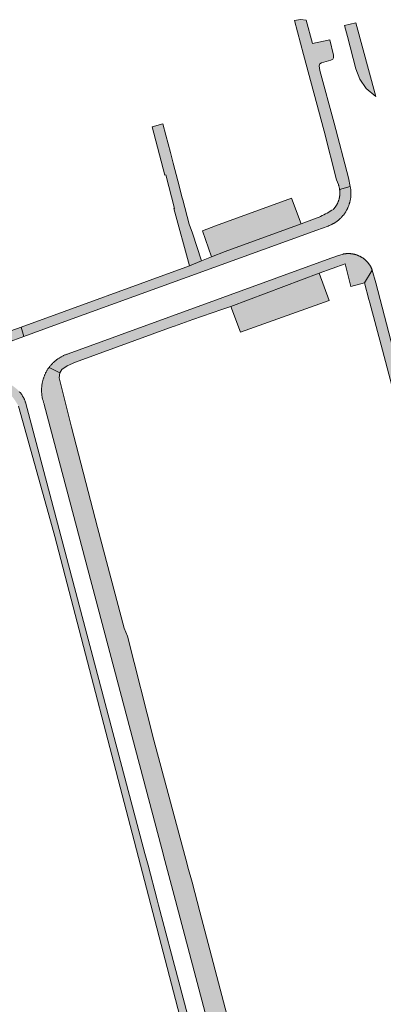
# Model space of a CAD drawing. Extents: x 97094 to 109644, y 463509 to 471969.
# Tile 14 of 256: x 99901 to 99965, y 464936 to 465110. Entities that reach past the tile are written whole.
import ezdxf

# ---------------------------------------------------------------- set-up
doc = ezdxf.new("R2010")
doc.units = 0
doc.layers.add('109 Onkruidbestrijding elementen', color=6, linetype='Continuous', lineweight=20, true_color=0xff00ff)

msp = doc.modelspace()

# ---------------------------------------------------------------- hatches: boundary and pattern name
at = {"layer": '109 Onkruidbestrijding elementen', "true_color": 0xff00ff}
for points in [[(99949.7, 465109.5), (99951.3, 465103.48), (99954.9, 465089.97), (99957.11, 465081.39), (99957.43, 465080.54), (99957.45, 465080.46), (99957.48, 465080.39), (99957.5, 465080.31), (99957.53, 465080.24), (99957.55, 465080.16), (99957.57, 465080.08), (99957.59, 465080), (99957.6, 465079.93), (99957.62, 465079.85), (99957.63, 465079.77), (99957.64, 465079.69), (99959.51, 465080.23), (99959.22, 465081.72), (99956.66, 465091.39), (99954.17, 465100.7), (99954.02, 465101.48), (99954.16, 465101.84), (99954.43, 465102.03), (99956.11, 465102.5), (99956.43, 465102.66), (99956.57, 465102.91), (99956.58, 465103.37), (99955.91, 465106.07), (99952.86, 465105.42), (99951.76, 465109.58), (99950.72, 465109.64), (99949.7, 465109.5)], [(99960.52, 465109.11), (99958.5, 465108.61), (99959.01, 465106.68), (99960.53, 465100.96), (99961.22, 465099.13), (99962.33, 465097.5), (99964.05, 465096.06), (99960.52, 465109.11)], [(99931.08, 465073.57), (99929.96, 465077.84), (99929.88, 465078.19), (99929.09, 465081.2), (99928.27, 465084.3), (99927.8, 465086.19), (99926.98, 465089.28), (99926.45, 465091.26), (99924.53, 465090.75), (99926.82, 465082.23), (99926.97, 465082.27), (99928.52, 465076.35), (99928.41, 465076.33), (99931.12, 465066.22), (99933.28, 465067.08), (99931.69, 465071.99), (99931.08, 465073.57)], [(99959.51, 465080.23), (99957.64, 465079.69), (99957.65, 465079.62), (99957.66, 465079.55), (99957.67, 465079.48), (99957.68, 465079.41), (99957.68, 465079.34), (99957.68, 465079.27), (99957.69, 465079.2), (99957.69, 465079.13), (99957.69, 465079.06), (99957.69, 465078.99), (99957.69, 465078.92), (99957.68, 465078.85), (99957.68, 465078.78), (99957.67, 465078.71), (99957.67, 465078.64), (99957.66, 465078.57), (99957.65, 465078.5), (99957.64, 465078.43), (99957.63, 465078.36), (99957.62, 465078.29), (99957.6, 465078.22), (99957.59, 465078.15), (99957.57, 465078.08), (99957.55, 465078.01), (99957.54, 465077.94), (99957.52, 465077.88), (99957.5, 465077.81), (99957.47, 465077.74), (99957.45, 465077.67), (99957.43, 465077.61), (99957.4, 465077.54), (99957.38, 465077.48), (99957.35, 465077.41), (99957.32, 465077.35), (99957.29, 465077.28), (99957.26, 465077.22), (99957.23, 465077.15), (99957.2, 465077.09), (99957.16, 465077.03), (99957.13, 465076.97), (99957.09, 465076.91), (99957.06, 465076.85), (99957.02, 465076.79), (99956.98, 465076.73), (99956.94, 465076.67), (99956.9, 465076.61), (99956.86, 465076.55), (99956.81, 465076.5), (99956.77, 465076.44), (99956.73, 465076.39), (99956.68, 465076.33), (99956.64, 465076.28), (99956.59, 465076.23), (99956.54, 465076.17), (99956.27, 465076), (99956, 465075.83), (99955.72, 465075.67), (99955.45, 465075.51), (99955.16, 465075.36), (99954.88, 465075.21), (99954.59, 465075.07), (99954.3, 465074.93), (99954.01, 465074.8), (99953.71, 465074.68), (99950.84, 465073.62), (99937.44, 465068.73), (99935.04, 465067.78), (99933.28, 465067.08), (99931.12, 465066.22), (99901.43, 465055.4), (99901.92, 465053.76), (99907.83, 465055.9), (99953.62, 465072.51), (99955.61, 465073.23), (99955.7, 465073.26), (99955.8, 465073.3), (99955.89, 465073.34), (99955.98, 465073.38), (99956.08, 465073.42), (99956.17, 465073.46), (99956.26, 465073.51), (99956.35, 465073.55), (99956.44, 465073.6), (99956.53, 465073.65), (99956.62, 465073.7), (99956.71, 465073.75), (99956.79, 465073.8), (99956.88, 465073.86), (99956.96, 465073.92), (99957.05, 465073.97), (99957.13, 465074.03), (99957.21, 465074.09), (99957.29, 465074.16), (99957.37, 465074.22), (99957.45, 465074.28), (99957.53, 465074.35), (99957.61, 465074.42), (99957.68, 465074.48), (99957.76, 465074.55), (99957.83, 465074.63), (99957.9, 465074.7), (99957.97, 465074.77), (99958.04, 465074.84), (99958.11, 465074.92), (99958.18, 465075), (99958.24, 465075.08), (99958.31, 465075.15), (99958.37, 465075.23), (99958.43, 465075.32), (99958.49, 465075.4), (99958.55, 465075.48), (99958.61, 465075.56), (99958.66, 465075.65), (99958.72, 465075.73), (99958.77, 465075.82), (99958.82, 465075.91), (99958.87, 465076), (99958.92, 465076.09), (99958.97, 465076.18), (99959.01, 465076.27), (99959.06, 465076.36), (99959.1, 465076.45), (99959.14, 465076.55), (99959.18, 465076.64), (99959.22, 465076.73), (99959.26, 465076.83), (99959.29, 465076.92), (99959.33, 465077.02), (99959.36, 465077.12), (99959.39, 465077.21), (99959.42, 465077.31), (99959.44, 465077.41), (99959.47, 465077.51), (99959.49, 465077.61), (99959.51, 465077.71), (99959.53, 465077.81), (99959.55, 465077.91), (99959.57, 465078.01), (99959.58, 465078.11), (99959.6, 465078.21), (99959.61, 465078.31), (99959.62, 465078.41), (99959.63, 465078.51), (99959.64, 465078.61), (99959.64, 465078.72), (99959.64, 465078.82), (99959.65, 465078.92), (99959.65, 465079.02), (99959.64, 465079.12), (99959.64, 465079.23), (99959.64, 465079.33), (99959.63, 465079.43), (99959.62, 465079.53), (99959.61, 465079.63), (99959.6, 465079.73), (99959.58, 465079.83), (99959.57, 465079.93), (99959.55, 465080.03), (99959.53, 465080.13), (99959.51, 465080.23)], [(99935.04, 465067.78), (99937.44, 465068.73), (99950.84, 465073.62), (99949.15, 465078.16), (99935.76, 465073.26), (99933.45, 465072.37), (99935.04, 465067.78)], [(99963.42, 465065.45), (99963.39, 465065.52), (99963.36, 465065.58), (99963.33, 465065.65), (99963.3, 465065.72), (99963.27, 465065.79), (99963.24, 465065.86), (99963.2, 465065.93), (99963.17, 465065.99), (99963.13, 465066.06), (99963.09, 465066.12), (99963.06, 465066.19), (99963.02, 465066.25), (99962.98, 465066.32), (99962.93, 465066.38), (99962.89, 465066.44), (99962.85, 465066.5), (99962.8, 465066.56), (99962.76, 465066.62), (99962.71, 465066.68), (99962.66, 465066.74), (99962.61, 465066.8), (99962.56, 465066.85), (99962.51, 465066.91), (99962.46, 465066.96), (99962.41, 465067.02), (99962.36, 465067.07), (99962.3, 465067.12), (99962.25, 465067.18), (99962.19, 465067.23), (99962.14, 465067.28), (99962.08, 465067.32), (99962.02, 465067.37), (99961.96, 465067.42), (99961.9, 465067.46), (99961.84, 465067.51), (99961.78, 465067.55), (99961.72, 465067.6), (99961.66, 465067.64), (99961.59, 465067.68), (99961.53, 465067.72), (99961.46, 465067.76), (99961.4, 465067.79), (99961.33, 465067.83), (99961.27, 465067.87), (99961.2, 465067.9), (99961.13, 465067.93), (99961.06, 465067.96), (99960.99, 465067.99), (99960.93, 465068.02), (99960.86, 465068.05), (99960.79, 465068.08), (99960.72, 465068.11), (99960.64, 465068.13), (99960.57, 465068.16), (99960.5, 465068.18), (99960.43, 465068.2), (99960.36, 465068.22), (99960.28, 465068.24), (99960.21, 465068.26), (99960.14, 465068.27), (99960.06, 465068.29), (99959.99, 465068.3), (99959.92, 465068.31), (99959.84, 465068.33), (99959.77, 465068.34), (99959.69, 465068.35), (99959.62, 465068.35), (99959.54, 465068.36), (99959.47, 465068.37), (99959.39, 465068.37), (99959.32, 465068.37), (99959.24, 465068.37), (99959.17, 465068.37), (99959.09, 465068.37), (99959.02, 465068.37), (99958.94, 465068.37), (99958.87, 465068.36), (99958.79, 465068.36), (99958.72, 465068.35), (99958.64, 465068.34), (99958.57, 465068.33), (99958.49, 465068.32), (99958.42, 465068.31), (99958.34, 465068.3), (99958.27, 465068.28), (99957.27, 465067.97), (99955.46, 465067.31), (99909.71, 465050.69), (99909.59, 465050.65), (99909.47, 465050.61), (99909.35, 465050.56), (99909.24, 465050.52), (99909.13, 465050.48), (99909.03, 465050.43), (99908.92, 465050.38), (99908.82, 465050.33), (99908.72, 465050.28), (99908.61, 465050.23), (99908.51, 465050.17), (99908.41, 465050.12), (99908.31, 465050.06), (99908.22, 465050), (99908.12, 465049.94), (99908.02, 465049.87), (99907.93, 465049.81), (99907.83, 465049.74), (99907.74, 465049.67), (99907.65, 465049.6), (99907.56, 465049.53), (99907.47, 465049.46), (99907.38, 465049.38), (99907.3, 465049.31), (99907.21, 465049.23), (99907.13, 465049.15), (99907.04, 465049.07), (99906.96, 465048.99), (99906.88, 465048.91), (99906.8, 465048.82), (99906.73, 465048.74), (99906.65, 465048.65), (99906.58, 465048.56), (99906.51, 465048.47), (99906.44, 465048.38), (99906.37, 465048.29), (99908.24, 465047.33), (99908.63, 465047.92), (99909.56, 465048.58), (99911.02, 465049.21), (99928.28, 465055.48), (99928.53, 465055.58), (99931.71, 465056.75), (99936.87, 465058.5), (99937.55, 465058.74), (99938.43, 465059.04), (99954.04, 465064.9), (99958.6, 465066.56), (99959.63, 465062.58), (99962.03, 465063.21), (99963.42, 465065.45)], [(99968.22, 465039.97), (99969.2, 465036.23), (99975.11, 465013.75), (99977.82, 465003.37), (99979.7, 465003.82), (99979.23, 465005.52), (99975.16, 465020.82), (99969.76, 465041.34), (99968.99, 465044.24), (99964.06, 465063.2), (99963.42, 465065.45), (99962.03, 465063.21), (99962.82, 465060.28), (99962.98, 465059.7), (99965.24, 465051.31), (99968.22, 465039.97)], [(99938.43, 465059.04), (99940.17, 465054.51), (99955.81, 465060.1), (99954.04, 465064.9), (99938.43, 465059.04)], [(99899.63, 465054.74), (99898.06, 465054.17), (99897.17, 465057.59), (99890.33, 465055.84), (99889.98, 465057.2), (99887.95, 465056.55), (99888.43, 465054.81), (99889.33, 465051.66), (99887.22, 465051.07), (99864.93, 465045.13), (99862.95, 465044.59), (99862.73, 465045.35), (99860.88, 465044.85), (99861.07, 465044.25), (99851.6, 465041.71), (99834.84, 465037.4), (99835.23, 465035.7), (99839.73, 465036.88), (99840.86, 465037.18), (99846.2, 465038.57), (99865.39, 465043.6), (99866.03, 465043.77), (99887.73, 465049.39), (99889.82, 465049.93), (99891.08, 465050.26), (99893.15, 465050.8), (99894.13, 465051.05), (99895.1, 465051.33), (99896.06, 465051.63), (99901.92, 465053.76), (99901.43, 465055.4), (99899.63, 465054.74)], [(99942.35, 464916.58), (99938.05, 464932.97), (99933, 464952.25), (99931.63, 464957.48), (99930.88, 464960.11), (99930.76, 464960.63), (99924.83, 464982.52), (99920.18, 465000.86), (99919.59, 465002.28), (99914.9, 465020.02), (99910.33, 465037.72), (99908.12, 465046.42), (99908.24, 465047.33), (99906.37, 465048.29), (99906.3, 465048.2), (99906.23, 465048.1), (99906.17, 465048.01), (99906.11, 465047.91), (99906.04, 465047.81), (99905.98, 465047.72), (99905.93, 465047.62), (99905.87, 465047.52), (99905.82, 465047.42), (99905.76, 465047.31), (99905.71, 465047.21), (99905.66, 465047.11), (99905.62, 465047), (99905.57, 465046.9), (99905.53, 465046.79), (99905.48, 465046.68), (99905.44, 465046.58), (99905.41, 465046.47), (99905.37, 465046.36), (99905.33, 465046.25), (99905.3, 465046.14), (99905.27, 465046.03), (99905.24, 465045.92), (99905.21, 465045.81), (99905.19, 465045.7), (99905.17, 465045.58), (99905.14, 465045.47), (99905.12, 465045.36), (99905.11, 465045.24), (99905.09, 465045.13), (99905.08, 465045.02), (99905.07, 465044.9), (99905.06, 465044.79), (99905.05, 465044.67), (99905.04, 465044.56), (99905.04, 465044.45), (99905.03, 465044.32), (99905.03, 465044.2), (99905.04, 465044.08), (99905.04, 465043.96), (99905.05, 465043.84), (99905.06, 465043.72), (99905.07, 465043.6), (99905.08, 465043.49), (99905.09, 465043.37), (99905.11, 465043.25), (99905.13, 465043.13), (99905.15, 465043.01), (99905.17, 465042.89), (99905.2, 465042.77), (99905.23, 465042.66), (99905.25, 465042.54), (99905.29, 465042.42), (99905.32, 465042.31), (99905.36, 465042.19), (99905.39, 465042.08), (99905.43, 465041.97), (99905.47, 465041.85), (99905.52, 465041.74), (99926.27, 464963.34), (99926.81, 464961.31), (99928.46, 464955.09), (99928.69, 464954.21), (99943, 464900.15), (99944.34, 464895.07), (99944.44, 464894.75), (99944.54, 464894.43), (99944.65, 464894.12), (99944.76, 464893.8), (99944.88, 464893.49), (99945, 464893.18), (99945.13, 464892.87), (99945.26, 464892.57), (99945.4, 464892.26), (99945.55, 464891.96), (99945.7, 464891.67), (99945.86, 464891.37), (99946.02, 464891.08), (99946.19, 464890.79), (99946.36, 464890.51), (99946.55, 464890.21), (99946.75, 464889.92), (99946.94, 464889.63), (99947.15, 464889.34), (99947.36, 464889.06), (99947.58, 464888.78), (99947.8, 464888.51), (99948.02, 464888.24), (99948.17, 464888.1), (99948.32, 464887.95), (99948.47, 464887.81), (99948.62, 464887.68), (99948.78, 464887.54), (99948.94, 464887.41), (99949.1, 464887.28), (99949.26, 464887.15), (99949.43, 464887.03), (99949.59, 464886.91), (99949.76, 464886.79), (99949.93, 464886.67), (99950.11, 464886.56), (99950.28, 464886.45), (99950.46, 464886.34), (99950.64, 464886.24), (99950.82, 464886.14), (99951, 464886.04), (99951.18, 464885.95), (99951.37, 464885.86), (99951.55, 464885.77), (99951.74, 464885.68), (99951.93, 464885.6), (99952.12, 464885.52), (99952.31, 464885.45), (99952.51, 464885.38), (99952.7, 464885.31), (99952.9, 464885.24), (99953.09, 464885.18), (99953.29, 464885.12), (99953.49, 464885.07), (99953.69, 464885.02), (99953.89, 464884.97), (99954.09, 464884.92), (99954.29, 464884.88), (99954.02, 464887.39), (99952.98, 464887.68), (99951.94, 464888), (99950.91, 464888.35), (99950.89, 464888.36), (99950.87, 464888.37), (99950.85, 464888.38), (99950.83, 464888.39), (99950.81, 464888.4), (99950.79, 464888.41), (99950.77, 464888.42), (99950.75, 464888.44), (99950.73, 464888.45), (99950.72, 464888.46), (99950.7, 464888.47), (99950.68, 464888.49), (99950.66, 464888.5), (99950.64, 464888.52), (99950.62, 464888.53), (99950.61, 464888.54), (99950.59, 464888.56), (99950.57, 464888.57), (99950.56, 464888.59), (99950.54, 464888.6), (99950.52, 464888.62), (99950.51, 464888.64), (99950.49, 464888.65), (99950.48, 464888.67), (99950.46, 464888.69), (99950.45, 464888.7), (99950.43, 464888.72), (99950.42, 464888.74), (99950.4, 464888.76), (99950.39, 464888.77), (99950.38, 464888.79), (99950.36, 464888.81), (99950.35, 464888.83), (99950.34, 464888.85), (99950.33, 464888.87), (99950.31, 464888.89), (99950.3, 464888.91), (99950.29, 464888.93), (99950.28, 464888.95), (99950.27, 464888.97), (99950.26, 464888.99), (99950.25, 464889.01), (99950.24, 464889.03), (99950.23, 464889.05), (99950.22, 464889.07), (99950.22, 464889.09), (99950.21, 464889.11), (99950.2, 464889.13), (99950.19, 464889.16), (99950.19, 464889.18), (99950.18, 464889.2), (99950.17, 464889.22), (99950.17, 464889.24), (99950.16, 464889.27), (99950.16, 464889.29), (99950.15, 464889.31), (99950.15, 464889.33), (99950.14, 464889.35), (99950.14, 464889.38), (99950.14, 464889.4), (99949.62, 464891.45), (99949.25, 464892.81), (99943.19, 464915.67), (99942.35, 464916.58)], [(99940.02, 464899.28), (99925.7, 464953.41), (99925.45, 464954.35), (99923.83, 464960.45), (99923.28, 464962.52), (99902.21, 465042.14), (99902.17, 465042.23), (99902.14, 465042.33), (99902.1, 465042.42), (99902.06, 465042.51), (99902.02, 465042.6), (99901.98, 465042.69), (99901.94, 465042.78), (99901.89, 465042.87), (99901.84, 465042.96), (99901.8, 465043.05), (99901.75, 465043.14), (99901.7, 465043.22), (99901.64, 465043.31), (99901.59, 465043.39), (99901.53, 465043.48), (99901.47, 465043.56), (99901.42, 465043.64), (99901.35, 465043.72), (99901.3, 465043.8), (99901.24, 465043.87), (99901.17, 465043.94), (99901.11, 465044.02), (99901.05, 465044.09), (99900.98, 465044.16), (99900.92, 465044.23), (99900.85, 465044.29), (99900.78, 465044.36), (99900.71, 465044.42), (99900.64, 465044.49), (99900.57, 465044.55), (99900.49, 465044.61), (99900.42, 465044.67), (99900.34, 465044.73), (99900.27, 465044.79), (99900.19, 465044.85), (99900.11, 465044.9), (99900.03, 465044.96), (99899.95, 465045.01), (99899.87, 465045.06), (99899.79, 465045.11), (99899.7, 465045.16), (99899.62, 465045.2), (99899.54, 465045.25), (99899.45, 465045.29), (99899.37, 465045.33), (99899.28, 465045.37), (99899.19, 465045.41), (99899.1, 465045.45), (99899.01, 465045.49), (99898.78, 465043.93), (99899.66, 465043.39), (99900.3, 465042.54), (99900.99, 465041.44), (99906.6, 465021.23), (99907.38, 465018.45), (99923.22, 464957.74), (99933.12, 464919.81), (99934.02, 464916.34), (99927.73, 464914.68), (99929.8, 464909.06), (99931.89, 464901.11), (99936.84, 464902.38), (99938.03, 464897.69), (99938.12, 464897.39), (99935.8, 464896.75), (99936.49, 464893.83), (99938.59, 464893.08), (99938.52, 464892.87), (99938.48, 464892.74), (99938.44, 464892.62), (99938.39, 464892.49), (99938.34, 464892.36), (99938.29, 464892.24), (99938.24, 464892.11), (99938.18, 464891.99), (99938.13, 464891.87), (99938.07, 464891.75), (99938.01, 464891.63), (99937.94, 464891.51), (99937.88, 464891.39), (99937.81, 464891.27), (99937.74, 464891.16), (99937.67, 464891.04), (99937.6, 464890.93), (99937.52, 464890.82), (99937.45, 464890.71), (99937.37, 464890.6), (99937.29, 464890.49), (99937.21, 464890.38), (99937.12, 464890.28), (99937.04, 464890.17), (99936.95, 464890.07), (99936.86, 464889.97), (99936.77, 464889.87), (99936.68, 464889.77), (99936.58, 464889.67), (99936.49, 464889.58), (99936.39, 464889.48), (99936.29, 464889.39), (99936.19, 464889.3), (99936.09, 464889.21), (99935.99, 464889.13), (99935.88, 464889.04), (99935.78, 464888.96), (99935.67, 464888.88), (99935.56, 464888.8), (99935.45, 464888.72), (99935.34, 464888.64), (99935.23, 464888.57), (99935.11, 464888.5), (99935, 464888.43), (99934.88, 464888.36), (99934.76, 464888.29), (99934.65, 464888.23), (99934.42, 464888.12), (99934.2, 464888.01), (99933.97, 464887.91), (99933.4, 464885.61), (99933.57, 464885.66), (99933.73, 464885.71), (99933.9, 464885.77), (99934.06, 464885.83), (99934.22, 464885.89), (99934.38, 464885.95), (99934.54, 464886.02), (99934.69, 464886.09), (99934.85, 464886.16), (99935.01, 464886.23), (99935.16, 464886.31), (99935.31, 464886.39), (99935.46, 464886.47), (99935.61, 464886.56), (99935.76, 464886.64), (99935.91, 464886.73), (99936.05, 464886.83), (99936.2, 464886.92), (99936.34, 464887.02), (99936.48, 464887.12), (99936.62, 464887.22), (99936.76, 464887.32), (99936.89, 464887.43), (99937.02, 464887.54), (99937.16, 464887.65), (99937.28, 464887.76), (99937.41, 464887.88), (99937.54, 464887.99), (99937.66, 464888.11), (99937.78, 464888.24), (99937.9, 464888.36), (99938.02, 464888.49), (99938.14, 464888.61), (99938.25, 464888.74), (99938.36, 464888.87), (99938.47, 464889.01), (99938.58, 464889.14), (99938.68, 464889.28), (99938.78, 464889.42), (99938.88, 464889.56), (99938.98, 464889.7), (99939.07, 464889.84), (99939.17, 464889.99), (99939.25, 464890.14), (99939.34, 464890.28), (99939.43, 464890.43), (99939.51, 464890.59), (99939.59, 464890.74), (99939.67, 464890.89), (99939.74, 464891.05), (99939.81, 464891.21), (99939.88, 464891.37), (99939.95, 464891.53), (99940.02, 464891.69), (99940.08, 464891.85), (99940.14, 464892.01), (99940.19, 464892.18), (99940.24, 464892.34), (99940.29, 464892.51), (99940.34, 464892.67), (99940.39, 464892.84), (99940.43, 464893.01), (99940.47, 464893.18), (99940.5, 464893.35), (99940.54, 464893.52), (99940.57, 464893.69), (99940.59, 464893.86), (99940.62, 464894.03), (99940.64, 464894.2), (99940.66, 464894.37), (99940.67, 464894.54), (99940.69, 464894.72), (99940.7, 464894.89), (99940.7, 464895.06), (99940.71, 464895.24), (99940.71, 464895.41), (99940.71, 464895.58), (99940.7, 464895.76), (99940.69, 464895.93), (99940.68, 464896.1), (99940.67, 464896.27), (99940.65, 464896.45), (99940.63, 464896.62), (99940.61, 464896.79), (99940.59, 464896.96), (99940.56, 464897.13), (99940.53, 464897.3), (99940.49, 464897.47), (99940.46, 464897.64), (99940.42, 464897.81), (99940.02, 464899.28)]]:
    msp.add_hatch(color=6, dxfattribs=at).paths.add_polyline_path(points)

# ---------------------------------------------------------------- linework, layer by layer
at = {"layer": '109 Onkruidbestrijding elementen', "color": 3, "true_color": 0x00ff00}
for points in [[(99949.7, 465109.5), (99951.3, 465103.48), (99954.9, 465089.97), (99957.11, 465081.39), (99957.43, 465080.54), (99957.45, 465080.46), (99957.48, 465080.39), (99957.5, 465080.31), (99957.53, 465080.24), (99957.55, 465080.16), (99957.57, 465080.08), (99957.59, 465080), (99957.6, 465079.93), (99957.62, 465079.85), (99957.63, 465079.77), (99957.64, 465079.69), (99959.51, 465080.23), (99959.22, 465081.72), (99956.66, 465091.39), (99954.17, 465100.7), (99954.02, 465101.48), (99954.16, 465101.84), (99954.43, 465102.03), (99956.11, 465102.5), (99956.43, 465102.66), (99956.57, 465102.91), (99956.58, 465103.37), (99955.91, 465106.07), (99952.86, 465105.42), (99951.76, 465109.58), (99950.72, 465109.64), (99949.7, 465109.5)], [(99960.52, 465109.11), (99958.5, 465108.61), (99959.01, 465106.68), (99960.53, 465100.96), (99961.22, 465099.13), (99962.33, 465097.5), (99964.05, 465096.06), (99960.52, 465109.11)], [(99931.08, 465073.57), (99929.96, 465077.84), (99929.88, 465078.19), (99929.09, 465081.2), (99928.27, 465084.3), (99927.8, 465086.19), (99926.98, 465089.28), (99926.45, 465091.26), (99924.53, 465090.75), (99926.82, 465082.23), (99926.97, 465082.27), (99928.52, 465076.35), (99928.41, 465076.33), (99931.12, 465066.22), (99933.28, 465067.08), (99931.69, 465071.99), (99931.08, 465073.57)], [(99959.51, 465080.23), (99957.64, 465079.69), (99957.65, 465079.62), (99957.66, 465079.55), (99957.67, 465079.48), (99957.68, 465079.41), (99957.68, 465079.34), (99957.68, 465079.27), (99957.69, 465079.2), (99957.69, 465079.13), (99957.69, 465079.06), (99957.69, 465078.99), (99957.69, 465078.92), (99957.68, 465078.85), (99957.68, 465078.78), (99957.67, 465078.71), (99957.67, 465078.64), (99957.66, 465078.57), (99957.65, 465078.5), (99957.64, 465078.43), (99957.63, 465078.36), (99957.62, 465078.29), (99957.6, 465078.22), (99957.59, 465078.15), (99957.57, 465078.08), (99957.55, 465078.01), (99957.54, 465077.94), (99957.52, 465077.88), (99957.5, 465077.81), (99957.47, 465077.74), (99957.45, 465077.67), (99957.43, 465077.61), (99957.4, 465077.54), (99957.38, 465077.48), (99957.35, 465077.41), (99957.32, 465077.35), (99957.29, 465077.28), (99957.26, 465077.22), (99957.23, 465077.15), (99957.2, 465077.09), (99957.16, 465077.03), (99957.13, 465076.97), (99957.09, 465076.91), (99957.06, 465076.85), (99957.02, 465076.79), (99956.98, 465076.73), (99956.94, 465076.67), (99956.9, 465076.61), (99956.86, 465076.55), (99956.81, 465076.5), (99956.77, 465076.44), (99956.73, 465076.39), (99956.68, 465076.33), (99956.64, 465076.28), (99956.59, 465076.23), (99956.54, 465076.17), (99956.27, 465076), (99956, 465075.83), (99955.72, 465075.67), (99955.45, 465075.51), (99955.16, 465075.36), (99954.88, 465075.21), (99954.59, 465075.07), (99954.3, 465074.93), (99954.01, 465074.8), (99953.71, 465074.68), (99950.84, 465073.62), (99937.44, 465068.73), (99935.04, 465067.78), (99933.28, 465067.08), (99931.12, 465066.22), (99901.43, 465055.4), (99901.92, 465053.76), (99907.83, 465055.9), (99953.62, 465072.51), (99955.61, 465073.23), (99955.7, 465073.26), (99955.8, 465073.3), (99955.89, 465073.34), (99955.98, 465073.38), (99956.08, 465073.42), (99956.17, 465073.46), (99956.26, 465073.51), (99956.35, 465073.55), (99956.44, 465073.6), (99956.53, 465073.65), (99956.62, 465073.7), (99956.71, 465073.75), (99956.79, 465073.8), (99956.88, 465073.86), (99956.96, 465073.92), (99957.05, 465073.97), (99957.13, 465074.03), (99957.21, 465074.09), (99957.29, 465074.16), (99957.37, 465074.22), (99957.45, 465074.28), (99957.53, 465074.35), (99957.61, 465074.42), (99957.68, 465074.48), (99957.76, 465074.55), (99957.83, 465074.63), (99957.9, 465074.7), (99957.97, 465074.77), (99958.04, 465074.84), (99958.11, 465074.92), (99958.18, 465075), (99958.24, 465075.08), (99958.31, 465075.15), (99958.37, 465075.23), (99958.43, 465075.32), (99958.49, 465075.4), (99958.55, 465075.48), (99958.61, 465075.56), (99958.66, 465075.65), (99958.72, 465075.73), (99958.77, 465075.82), (99958.82, 465075.91), (99958.87, 465076), (99958.92, 465076.09), (99958.97, 465076.18), (99959.01, 465076.27), (99959.06, 465076.36), (99959.1, 465076.45), (99959.14, 465076.55), (99959.18, 465076.64), (99959.22, 465076.73), (99959.26, 465076.83), (99959.29, 465076.92), (99959.33, 465077.02), (99959.36, 465077.12), (99959.39, 465077.21), (99959.42, 465077.31), (99959.44, 465077.41), (99959.47, 465077.51), (99959.49, 465077.61), (99959.51, 465077.71), (99959.53, 465077.81), (99959.55, 465077.91), (99959.57, 465078.01), (99959.58, 465078.11), (99959.6, 465078.21), (99959.61, 465078.31), (99959.62, 465078.41), (99959.63, 465078.51), (99959.64, 465078.61), (99959.64, 465078.72), (99959.64, 465078.82), (99959.65, 465078.92), (99959.65, 465079.02), (99959.64, 465079.12), (99959.64, 465079.23), (99959.64, 465079.33), (99959.63, 465079.43), (99959.62, 465079.53), (99959.61, 465079.63), (99959.6, 465079.73), (99959.58, 465079.83), (99959.57, 465079.93), (99959.55, 465080.03), (99959.53, 465080.13), (99959.51, 465080.23)], [(99935.04, 465067.78), (99937.44, 465068.73), (99950.84, 465073.62), (99949.15, 465078.16), (99935.76, 465073.26), (99933.45, 465072.37), (99935.04, 465067.78)], [(99963.42, 465065.45), (99963.39, 465065.52), (99963.36, 465065.58), (99963.33, 465065.65), (99963.3, 465065.72), (99963.27, 465065.79), (99963.24, 465065.86), (99963.2, 465065.93), (99963.17, 465065.99), (99963.13, 465066.06), (99963.09, 465066.12), (99963.06, 465066.19), (99963.02, 465066.25), (99962.98, 465066.32), (99962.93, 465066.38), (99962.89, 465066.44), (99962.85, 465066.5), (99962.8, 465066.56), (99962.76, 465066.62), (99962.71, 465066.68), (99962.66, 465066.74), (99962.61, 465066.8), (99962.56, 465066.85), (99962.51, 465066.91), (99962.46, 465066.96), (99962.41, 465067.02), (99962.36, 465067.07), (99962.3, 465067.12), (99962.25, 465067.18), (99962.19, 465067.23), (99962.14, 465067.28), (99962.08, 465067.32), (99962.02, 465067.37), (99961.96, 465067.42), (99961.9, 465067.46), (99961.84, 465067.51), (99961.78, 465067.55), (99961.72, 465067.6), (99961.66, 465067.64), (99961.59, 465067.68), (99961.53, 465067.72), (99961.46, 465067.76), (99961.4, 465067.79), (99961.33, 465067.83), (99961.27, 465067.87), (99961.2, 465067.9), (99961.13, 465067.93), (99961.06, 465067.96), (99960.99, 465067.99), (99960.93, 465068.02), (99960.86, 465068.05), (99960.79, 465068.08), (99960.72, 465068.11), (99960.64, 465068.13), (99960.57, 465068.16), (99960.5, 465068.18), (99960.43, 465068.2), (99960.36, 465068.22), (99960.28, 465068.24), (99960.21, 465068.26), (99960.14, 465068.27), (99960.06, 465068.29), (99959.99, 465068.3), (99959.92, 465068.31), (99959.84, 465068.33), (99959.77, 465068.34), (99959.69, 465068.35), (99959.62, 465068.35), (99959.54, 465068.36), (99959.47, 465068.37), (99959.39, 465068.37), (99959.32, 465068.37), (99959.24, 465068.37), (99959.17, 465068.37), (99959.09, 465068.37), (99959.02, 465068.37), (99958.94, 465068.37), (99958.87, 465068.36), (99958.79, 465068.36), (99958.72, 465068.35), (99958.64, 465068.34), (99958.57, 465068.33), (99958.49, 465068.32), (99958.42, 465068.31), (99958.34, 465068.3), (99958.27, 465068.28), (99957.27, 465067.97), (99955.46, 465067.31), (99909.71, 465050.69), (99909.59, 465050.65), (99909.47, 465050.61), (99909.35, 465050.56), (99909.24, 465050.52), (99909.13, 465050.48), (99909.03, 465050.43), (99908.92, 465050.38), (99908.82, 465050.33), (99908.72, 465050.28), (99908.61, 465050.23), (99908.51, 465050.17), (99908.41, 465050.12), (99908.31, 465050.06), (99908.22, 465050), (99908.12, 465049.94), (99908.02, 465049.87), (99907.93, 465049.81), (99907.83, 465049.74), (99907.74, 465049.67), (99907.65, 465049.6), (99907.56, 465049.53), (99907.47, 465049.46), (99907.38, 465049.38), (99907.3, 465049.31), (99907.21, 465049.23), (99907.13, 465049.15), (99907.04, 465049.07), (99906.96, 465048.99), (99906.88, 465048.91), (99906.8, 465048.82), (99906.73, 465048.74), (99906.65, 465048.65), (99906.58, 465048.56), (99906.51, 465048.47), (99906.44, 465048.38), (99906.37, 465048.29), (99908.24, 465047.33), (99908.63, 465047.92), (99909.56, 465048.58), (99911.02, 465049.21), (99928.28, 465055.48), (99928.53, 465055.58), (99931.71, 465056.75), (99936.87, 465058.5), (99937.55, 465058.74), (99938.43, 465059.04), (99954.04, 465064.9), (99958.6, 465066.56), (99959.63, 465062.58), (99962.03, 465063.21), (99963.42, 465065.45)], [(99968.22, 465039.97), (99969.2, 465036.23), (99975.11, 465013.75), (99977.82, 465003.37), (99979.7, 465003.82), (99979.23, 465005.52), (99975.16, 465020.82), (99969.76, 465041.34), (99968.99, 465044.24), (99964.06, 465063.2), (99963.42, 465065.45), (99962.03, 465063.21), (99962.82, 465060.28), (99962.98, 465059.7), (99965.24, 465051.31), (99968.22, 465039.97)], [(99938.43, 465059.04), (99940.17, 465054.51), (99955.81, 465060.1), (99954.04, 465064.9), (99938.43, 465059.04)]]:
    msp.add_lwpolyline(points, close=True, dxfattribs=at)
for points in [[(99896.06, 465051.63), (99901.92, 465053.76), (99901.43, 465055.4), (99899.63, 465054.74)], [(99938.05, 464932.97), (99933, 464952.25), (99931.63, 464957.48), (99930.88, 464960.11), (99930.76, 464960.63), (99924.83, 464982.52), (99920.18, 465000.86), (99919.59, 465002.28), (99914.9, 465020.02), (99910.33, 465037.72), (99908.12, 465046.42), (99908.24, 465047.33), (99906.37, 465048.29), (99906.3, 465048.2), (99906.23, 465048.1), (99906.17, 465048.01), (99906.11, 465047.91), (99906.04, 465047.81), (99905.98, 465047.72), (99905.93, 465047.62), (99905.87, 465047.52), (99905.82, 465047.42), (99905.76, 465047.31), (99905.71, 465047.21), (99905.66, 465047.11), (99905.62, 465047), (99905.57, 465046.9), (99905.53, 465046.79), (99905.48, 465046.68), (99905.44, 465046.58), (99905.41, 465046.47), (99905.37, 465046.36), (99905.33, 465046.25), (99905.3, 465046.14), (99905.27, 465046.03), (99905.24, 465045.92), (99905.21, 465045.81), (99905.19, 465045.7), (99905.17, 465045.58), (99905.14, 465045.47), (99905.12, 465045.36), (99905.11, 465045.24), (99905.09, 465045.13), (99905.08, 465045.02), (99905.07, 465044.9), (99905.06, 465044.79), (99905.05, 465044.67), (99905.04, 465044.56), (99905.04, 465044.45), (99905.03, 465044.32), (99905.03, 465044.2), (99905.04, 465044.08), (99905.04, 465043.96), (99905.05, 465043.84), (99905.06, 465043.72), (99905.07, 465043.6), (99905.08, 465043.49), (99905.09, 465043.37), (99905.11, 465043.25), (99905.13, 465043.13), (99905.15, 465043.01), (99905.17, 465042.89), (99905.2, 465042.77), (99905.23, 465042.66), (99905.25, 465042.54), (99905.29, 465042.42), (99905.32, 465042.31), (99905.36, 465042.19), (99905.39, 465042.08), (99905.43, 465041.97), (99905.47, 465041.85), (99905.52, 465041.74), (99926.27, 464963.34), (99926.81, 464961.31), (99928.46, 464955.09), (99928.69, 464954.21), (99943, 464900.15)], [(99940.02, 464899.28), (99925.7, 464953.41), (99925.45, 464954.35), (99923.83, 464960.45), (99923.28, 464962.52), (99902.21, 465042.14), (99902.17, 465042.23), (99902.14, 465042.33), (99902.1, 465042.42), (99902.06, 465042.51), (99902.02, 465042.6), (99901.98, 465042.69), (99901.94, 465042.78), (99901.89, 465042.87), (99901.84, 465042.96), (99901.8, 465043.05), (99901.75, 465043.14), (99901.7, 465043.22), (99901.64, 465043.31), (99901.59, 465043.39), (99901.53, 465043.48), (99901.47, 465043.56), (99901.42, 465043.64), (99901.35, 465043.72), (99901.3, 465043.8), (99901.24, 465043.87), (99901.17, 465043.94), (99901.11, 465044.02)], [(99900.99, 465041.44), (99906.6, 465021.23), (99907.38, 465018.45), (99923.22, 464957.74), (99933.12, 464919.81)]]:
    msp.add_lwpolyline(points, dxfattribs=at)

doc.saveas('drawing.dxf')
